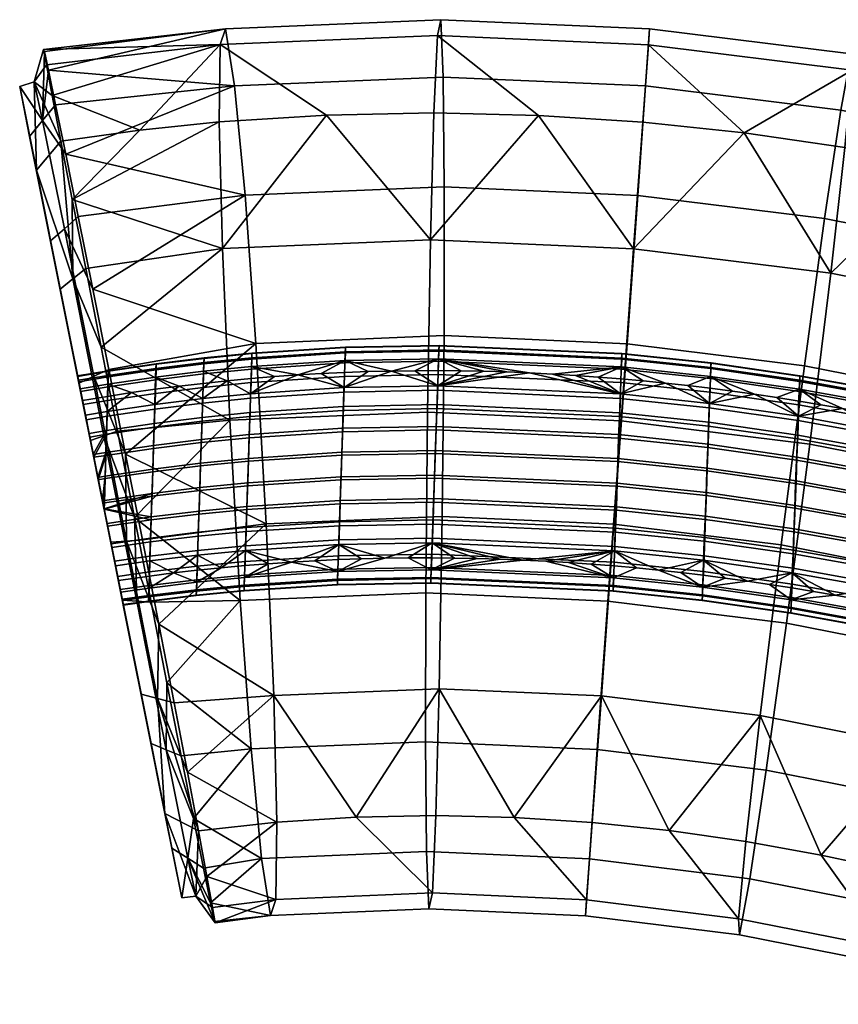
# Model space of a CAD drawing. Extents: x -475 to 520, y -69 to 100.
# Tile 1 of 256: x -475 to -448, y 13 to 46. Entities that reach past the tile are written whole.
import ezdxf

# ---------------------------------------------------------------- set-up
doc = ezdxf.new("R2010")
doc.units = 0
doc.layers.add('SC131', color=18, linetype='CONTINUOUS')

msp = doc.modelspace()

# ---------------------------------------------------------------- meshes
at = {"layer": 'SC131'}
mesh = msp.add_polyface(dxfattribs=at)
corners = [(-467.506, 33.523, 12.095), (-466.707, 34.094, 12.592), (-467.489, 34.03, 12.627), (-465.924, 34.149, 12.559), (-464.375, 33.728, 11.968), (-464.358, 34.233, 12.499), (-465.141, 34.195, 12.528), (-462.79, 34.281, 12.447), (-463.574, 34.261, 12.472), (-468.292, 33.954, 12.665), (-461.24, 33.79, 11.875), (-461.223, 34.294, 12.405), (-462.007, 34.292, 12.425), (-460.457, 34.288, 12.387), (-458.926, 34.251, 12.358), (-459.692, 34.274, 12.371), (-455.121, 33.516, 11.794), (-457.396, 34.182, 12.337), (-458.161, 34.221, 12.346), (-455.867, 34.081, 12.325), (-456.631, 34.136, 12.33), (-455.103, 34.019, 12.323), (-454.356, 33.951, 12.323), (-461.029, 35.469, 29.248), (-467.332, 35.205, 29.476), (-466.982, 29.162, 29.992), (-461.088, 29.409, 29.779), (-461.019, 40.454, 26.653), (-467.694, 40.175, 26.894), (-461.053, 44.133, 22.405), (-468.042, 43.841, 22.657), (-461.135, 46.053, 16.633), (-468.346, 45.752, 16.893), (-461.249, 45.523, 10.574), (-468.527, 45.219, 10.836), (-454.9, 35.196, 29.169), (-455.337, 29.153, 29.705), (-454.541, 40.165, 26.57), (-454.278, 43.832, 22.318), (-454.142, 45.742, 16.543), (-454.184, 45.208, 10.483), (-454.374, 42.616, 5.499), (-457.863, 42.844, 5.523), (-461.367, 42.927, 5.589), (-464.962, 42.858, 5.698), (-468.558, 42.627, 5.848), (-461.58, 32.907, -0.01), (-468.204, 32.631, 0.229), (-468.453, 38.388, 2.161), (-461.481, 38.679, 1.91), (-461.639, 26.847, 0.521), (-467.855, 26.588, 0.745), (-455.101, 32.618, -0.093), (-454.683, 38.377, 1.822), (-455.538, 26.575, 0.443), (-464.962, 42.858, 5.698), (-461.367, 42.927, 5.589), (-457.863, 42.844, 5.523), (-454.374, 42.616, 5.499), (-468.558, 42.627, 5.848)]
mesh.append_faces([[corners[k] for k in face] for face in [(0, 1, 2, 2), (0, 3, 1, 1), (4, 5, 6, 6), (4, 7, 8, 8), (4, 8, 5, 5), (4, 6, 3, 3), (0, 2, 9, 9), (10, 11, 12, 12), (10, 13, 11, 11), (10, 14, 15, 15), (16, 17, 18, 18), (10, 18, 14, 14), (10, 15, 13, 13), (16, 19, 20, 20), (16, 21, 19, 19), (16, 22, 21, 21), (16, 20, 17, 17), (10, 12, 7, 7), (10, 7, 4, 4), (0, 4, 3, 3), (10, 16, 18, 18), (23, 24, 25, 26), (27, 28, 24, 23), (29, 30, 28, 27), (31, 32, 30, 29), (33, 34, 32, 31), (35, 23, 26, 36), (37, 27, 23, 35), (38, 29, 27, 37), (39, 31, 29, 38), (40, 33, 31, 39), (33, 40, 41, 42), (34, 33, 43, 44), (44, 45, 34, 34), (42, 43, 33, 33), (46, 47, 48, 49), (50, 51, 47, 46), (52, 46, 49, 53), (54, 50, 46, 52), (49, 55, 56, 56), (53, 57, 58, 58), (49, 56, 57, 57), (48, 59, 55, 55), (48, 55, 49, 49), (53, 49, 57, 57)]])
mesh = msp.add_polyface(dxfattribs=at)
corners = [(-468.042, 43.841, 22.657), (-474.038, 43.202, 22.787), (-473.699, 41.544, 25.195), (-473.277, 39.454, 27.224), (-467.694, 40.175, 26.894), (-468.346, 45.752, 16.893), (-474.415, 44.99, 17.213), (-474.279, 44.365, 20.089), (-474.438, 45.051, 14.248), (-472.789, 37.022, 28.784), (-468.527, 45.219, 10.836), (-474.153, 43.51, 8.609), (-474.348, 44.545, 11.328), (-467.332, 35.205, 29.476), (-471.212, 42.351, 5.985), (-473.86, 41.984, 6.142), (-468.558, 42.627, 5.848), (-473.481, 40.029, 4.027), (-473.86, 41.984, 6.142), (-471.212, 42.351, 5.985), (-468.558, 42.627, 5.848), (-468.453, 38.388, 2.161), (-473.03, 37.713, 2.332), (-472.516, 35.08, 1.111), (-473.112, 33.158, 18.091), (-474.208, 38.643, 26.436), (-474.907, 42.142, 22.297), (-473.264, 33.921, 16.748), (-473.199, 33.595, 17.476), (-473.3, 34.101, 15.942), (-475.241, 43.814, 17.093), (-473.303, 34.117, 15.107), (-473.274, 33.97, 14.299), (-474.681, 41.014, 6.754), (-473.458, 37.372, 2.764), (-473.885, 37.03, 3.196), (-474.681, 41.014, 6.754), (-473.86, 41.984, 6.142), (-473.481, 40.029, 4.027), (-473.03, 37.713, 2.332), (-473.86, 41.984, 6.142), (-474.681, 41.014, 6.754), (-474.753, 43.973, 11.463), (-475.241, 43.814, 17.093), (-474.153, 43.51, 8.609), (-474.472, 42.672, 22.542), (-474.907, 42.142, 22.297), (-473.742, 39.049, 26.83), (-473.277, 39.454, 27.224), (-473.699, 41.544, 25.195), (-474.208, 38.643, 26.436), (-474.415, 44.99, 17.213), (-474.438, 45.051, 14.248), (-474.348, 44.545, 11.328), (-474.038, 43.202, 22.787), (-474.279, 44.365, 20.089), (-472.789, 37.022, 28.784)]
mesh.append_faces([[corners[k] for k in face] for face in [(0, 1, 2, 2), (2, 3, 4, 4), (5, 6, 7, 7), (7, 1, 0, 0), (8, 6, 5, 5), (4, 3, 9, 9), (4, 0, 2, 2), (5, 10, 8, 8), (0, 5, 7, 7), (11, 12, 10, 10), (12, 8, 10, 10), (13, 4, 9, 9), (14, 15, 11, 11), (10, 14, 11, 11), (10, 16, 14, 14), (17, 18, 19, 19), (17, 19, 20, 20), (17, 20, 21, 21), (22, 17, 21, 21), (23, 22, 21, 21), (24, 25, 26, 26), (27, 28, 26, 26), (29, 27, 30, 30), (26, 30, 27, 27), (31, 29, 30, 30), (32, 31, 30, 30), (32, 30, 33, 33), (34, 35, 36, 36), (34, 36, 37, 37), (34, 37, 38, 38), (38, 39, 34, 34), (40, 41, 42, 42), (43, 42, 41, 41), (42, 44, 40, 40), (45, 43, 46, 46), (45, 47, 48, 49), (45, 46, 50, 47), (42, 43, 45, 45), (42, 45, 51, 52), (42, 53, 44, 44), (52, 53, 42, 42), (45, 54, 55, 55), (49, 54, 45, 45), (55, 51, 45, 45), (48, 47, 56, 56)]])
mesh = msp.add_polyface(dxfattribs=at)
corners = [(-455.121, 33.516, 11.794), (-453.609, 33.876, 12.324), (-454.356, 33.951, 12.323), (-452.134, 33.198, 11.806), (-452.116, 33.703, 12.335), (-452.862, 33.793, 12.328), (-450.627, 33.501, 12.354), (-451.371, 33.606, 12.343), (-449.159, 32.766, 11.853), (-449.883, 33.39, 12.367), (-448.412, 33.151, 12.399), (-449.14, 33.273, 12.382), (-446.254, 32.238, 11.935), (-446.959, 32.887, 12.44), (-447.685, 33.022, 12.418), (-445.51, 32.599, 12.49), (-446.234, 32.746, 12.464), (-444.807, 31.936, 11.989), (-444.786, 32.445, 12.518), (-443.364, 31.61, 12.053), (-443.343, 32.121, 12.582), (-444.064, 32.286, 12.549), (-442.637, 31.953, 12.617), (-441.953, 31.268, 12.124), (-448.96, 34.458, 29.236), (-454.9, 35.196, 29.169), (-455.337, 29.153, 29.705), (-449.742, 28.458, 29.768), (-448.281, 39.388, 26.64), (-454.541, 40.165, 26.57), (-447.738, 43.02, 22.391), (-454.278, 43.832, 22.318), (-447.394, 44.905, 16.619), (-454.142, 45.742, 16.543), (-447.357, 44.361, 10.559), (-454.184, 45.208, 10.483), (-443.224, 33.327, 29.445), (-444.311, 27.387, 29.966), (-442.253, 38.2, 26.859), (-441.453, 41.781, 22.62), (-440.91, 43.626, 16.855), (-440.788, 43.066, 10.798), (-447.602, 41.775, 5.575), (-450.975, 42.259, 5.516), (-454.374, 42.616, 5.499), (-444.32, 41.185, 5.673), (-448.781, 31.834, -0.022), (-455.101, 32.618, -0.093), (-454.683, 38.377, 1.822), (-448.079, 37.557, 1.896), (-449.563, 25.833, 0.51), (-455.538, 26.575, 0.443), (-442.637, 30.622, 0.202), (-441.687, 36.296, 2.129), (-443.724, 24.681, 0.722), (-450.975, 42.259, 5.516), (-447.602, 41.775, 5.575), (-444.32, 41.185, 5.673), (-454.374, 42.616, 5.499)]
mesh.append_faces([[corners[k] for k in face] for face in [(0, 1, 2, 2), (3, 4, 5, 5), (3, 5, 1, 1), (3, 6, 7, 7), (8, 9, 6, 6), (8, 10, 11, 11), (12, 13, 14, 14), (8, 14, 10, 10), (8, 11, 9, 9), (12, 15, 16, 16), (17, 18, 15, 15), (19, 20, 21, 21), (19, 22, 20, 20), (17, 21, 18, 18), (12, 16, 13, 13), (3, 7, 4, 4), (3, 1, 0, 0), (8, 6, 3, 3), (17, 15, 12, 12), (23, 22, 19, 19), (17, 19, 21, 21), (8, 12, 14, 14), (24, 25, 26, 27), (28, 29, 25, 24), (30, 31, 29, 28), (32, 33, 31, 30), (34, 35, 33, 32), (36, 24, 27, 37), (38, 28, 24, 36), (39, 30, 28, 38), (40, 32, 30, 39), (41, 34, 32, 40), (34, 42, 43, 43), (35, 43, 44, 44), (34, 41, 45, 42), (43, 35, 34, 34), (46, 47, 48, 49), (50, 51, 47, 46), (52, 46, 49, 53), (54, 50, 46, 52), (49, 55, 56, 56), (49, 56, 57, 57), (48, 58, 55, 55), (53, 49, 57, 57), (48, 55, 49, 49)]])
mesh = msp.add_polyface(dxfattribs=at)
corners = [(-473.139, 33.293, 12.94), (-473.04, 32.802, 12.4), (-472.314, 32.923, 12.354), (-472.3, 33.433, 12.887), (-471.5, 33.557, 12.838), (-470.714, 33.162, 12.26), (-469.897, 33.775, 12.747), (-470.699, 33.671, 12.792), (-469.111, 33.362, 12.173), (-468.292, 33.954, 12.665), (-469.095, 33.869, 12.705), (-472.918, 32.191, 11.941), (-472.332, 32.289, 11.904), (-467.506, 33.523, 12.095), (-472.777, 31.483, 11.604), (-472.354, 31.553, 11.577), (-472.623, 30.714, 11.418), (-472.467, 29.93, 11.399), (-472.379, 30.754, 11.403), (-471.694, 31.5, 30.309), (-467.332, 35.205, 29.476), (-472.255, 34.337, 29.827), (-466.982, 29.162, 29.992), (-472.789, 37.022, 28.784), (-471.4, 29.379, 0.341), (-471.965, 32.264, 0.437), (-468.204, 32.631, 0.229), (-472.516, 35.08, 1.111), (-468.453, 38.388, 2.161), (-473.254, 33.871, 28.864), (-472.758, 31.39, 19.235), (-472.608, 30.639, 19.375), (-472.894, 32.069, 18.958), (-474.208, 38.643, 26.436), (-473.112, 33.158, 18.091), (-473.01, 32.651, 18.577), (-474.907, 42.142, 22.297), (-473.199, 33.595, 17.476), (-472.918, 32.191, 11.941), (-473.885, 37.03, 3.196), (-472.777, 31.483, 11.604), (-472.87, 31.949, 1.427), (-472.467, 29.93, 11.399), (-472.623, 30.714, 11.418), (-473.04, 32.802, 12.4), (-474.681, 41.014, 6.754), (-473.217, 33.684, 13.566), (-473.274, 33.97, 14.299), (-473.139, 33.293, 12.94), (-472.418, 32.107, 0.932), (-473.458, 37.372, 2.764), (-472.516, 35.08, 1.111), (-471.965, 32.264, 0.437), (-473.885, 37.03, 3.196), (-472.87, 31.949, 1.427), (-471.4, 29.379, 0.341), (-473.03, 37.713, 2.332), (-472.755, 34.104, 29.345), (-473.254, 33.871, 28.864), (-472.19, 28.547, 29.226), (-471.66, 28.586, 29.721), (-473.742, 39.049, 26.83), (-472.255, 34.337, 29.827), (-472.789, 37.022, 28.784), (-474.208, 38.643, 26.436), (-471.694, 31.5, 30.309)]
mesh.append_faces([[corners[k] for k in face] for face in [(0, 1, 2, 3), (2, 4, 3, 3), (5, 6, 7, 7), (8, 9, 10, 10), (8, 10, 6, 6), (5, 7, 4, 4), (1, 11, 12, 2), (5, 4, 2, 2), (13, 9, 8, 8), (5, 8, 6, 6), (12, 11, 14, 14), (15, 12, 14, 14), (16, 15, 14, 14), (16, 17, 18, 18), (16, 18, 15, 15), (19, 20, 21, 21), (22, 20, 19, 19), (20, 23, 21, 21), (24, 25, 26, 26), (27, 26, 25, 25), (28, 26, 27, 27), (29, 30, 31, 31), (29, 32, 30, 30), (33, 34, 35, 35), (36, 37, 34, 34), (35, 32, 33, 33), (29, 33, 32, 32), (38, 39, 40, 40), (39, 41, 40, 40), (41, 42, 43, 43), (40, 41, 43, 43), (39, 38, 44, 44), (45, 46, 47, 47), (44, 45, 39, 39), (46, 45, 48, 48), (48, 45, 44, 44), (49, 50, 51, 52), (53, 50, 49, 54), (49, 52, 55, 55), (50, 56, 51, 51), (57, 58, 59, 60), (61, 57, 62, 63), (58, 57, 61, 64), (65, 57, 60, 60), (65, 62, 57, 57)]])
mesh = msp.add_polyface(dxfattribs=at)
corners = [(-464.403, 32.963, 18.518), (-464.427, 32.248, 18.81), (-467.555, 32.047, 18.941), (-467.531, 32.759, 18.65), (-464.382, 33.574, 18.12), (-467.51, 33.368, 18.254), (-464.363, 34.102, 17.618), (-467.493, 33.897, 17.754), (-464.348, 34.554, 16.99), (-467.478, 34.349, 17.128), (-464.336, 34.886, 16.255), (-467.467, 34.683, 16.394), (-464.33, 35.067, 15.451), (-467.461, 34.865, 15.588), (-464.329, 35.079, 14.626), (-467.461, 34.879, 14.761), (-464.334, 34.927, 13.832), (-467.466, 34.726, 13.964), (-464.344, 34.633, 13.113), (-467.476, 34.431, 13.242), (-461.406, 29.155, 18.346), (-461.428, 28.525, 17.895), (-464.557, 28.466, 17.991), (-464.535, 29.097, 18.443), (-461.381, 29.89, 18.678), (-464.51, 29.833, 18.774), (-461.352, 30.694, 18.858), (-464.483, 30.636, 18.953), (-461.324, 31.518, 18.869), (-464.455, 31.458, 18.963), (-461.296, 32.309, 18.715), (-461.271, 33.025, 18.422), (-461.249, 33.637, 18.023), (-461.23, 34.166, 17.52), (-461.214, 34.617, 16.89), (-461.202, 34.949, 16.155), (-461.195, 35.128, 15.351), (-461.194, 35.14, 14.527), (-461.199, 34.987, 13.735), (-461.209, 34.693, 13.017), (-465.355, 27.925, 17.491), (-466.136, 27.88, 17.523), (-464.574, 27.962, 17.461), (-463.01, 28.009, 17.408), (-463.792, 27.989, 17.433), (-461.445, 28.021, 17.365), (-462.228, 28.019, 17.385), (-459.916, 28.001, 17.332), (-460.681, 28.015, 17.347), (-459.152, 27.979, 17.319), (-458.388, 27.949, 17.308), (-455.317, 28.256, 17.818), (-465.924, 34.149, 12.559), (-465.141, 34.195, 12.528), (-464.358, 34.233, 12.499), (-463.574, 34.261, 12.472), (-462.79, 34.281, 12.447), (-458.926, 34.251, 12.358), (-459.692, 34.274, 12.371), (-462.007, 34.292, 12.425), (-461.223, 34.294, 12.405), (-460.457, 34.288, 12.387), (-464.396, 33.098, 11.517), (-464.375, 33.728, 11.968), (-467.506, 33.523, 12.095), (-467.526, 32.892, 11.644), (-464.421, 32.362, 11.185), (-467.551, 32.156, 11.314), (-464.448, 31.558, 11.007), (-467.577, 31.353, 11.137), (-461.262, 33.161, 11.423), (-461.24, 33.79, 11.875), (-461.288, 32.425, 11.091), (-461.316, 31.622, 10.912), (-461.345, 30.798, 10.901), (-464.477, 30.736, 10.996), (-461.372, 30.007, 11.054), (-464.504, 29.946, 11.149), (-461.398, 29.291, 11.348), (-464.529, 29.232, 11.442), (-461.419, 28.679, 11.747), (-464.55, 28.621, 11.84), (-461.438, 28.15, 12.25), (-464.568, 28.092, 12.342), (-461.454, 27.699, 12.879), (-464.584, 27.641, 12.97), (-461.466, 27.367, 13.614), (-464.595, 27.308, 13.704), (-461.473, 27.187, 14.418), (-464.602, 27.127, 14.509), (-461.474, 27.176, 15.242), (-464.602, 27.115, 15.334), (-461.469, 27.329, 16.035), (-464.597, 27.268, 16.128), (-461.459, 27.623, 16.752), (-464.587, 27.562, 16.847)]
mesh.append_faces([[corners[k] for k in face] for face in [(0, 1, 2, 3), (4, 0, 3, 5), (6, 4, 5, 7), (8, 6, 7, 9), (10, 8, 9, 11), (12, 10, 11, 13), (14, 12, 13, 15), (16, 14, 15, 17), (18, 16, 17, 19), (20, 21, 22, 23), (24, 20, 23, 25), (26, 24, 25, 27), (28, 26, 27, 29), (30, 28, 29, 1), (31, 30, 1, 0), (32, 31, 0, 4), (33, 32, 4, 6), (34, 33, 6, 8), (35, 34, 8, 10), (36, 35, 10, 12), (37, 36, 12, 14), (38, 37, 14, 16), (39, 38, 16, 18), (22, 40, 41, 41), (22, 42, 40, 40), (22, 43, 44, 44), (21, 45, 46, 46), (21, 46, 43, 43), (22, 44, 42, 42), (21, 47, 48, 48), (21, 49, 47, 47), (21, 50, 49, 49), (21, 48, 45, 45), (51, 50, 21, 21), (22, 21, 43, 43), (18, 52, 53, 53), (18, 54, 55, 55), (54, 18, 53, 53), (55, 56, 18, 18), (18, 19, 52, 52), (57, 39, 58, 58), (59, 39, 56, 56), (60, 39, 59, 59), (58, 39, 61, 61), (60, 61, 39, 39), (18, 56, 39, 39), (62, 63, 64, 65), (66, 62, 65, 67), (68, 66, 67, 69), (70, 71, 63, 62), (72, 70, 62, 66), (73, 72, 66, 68), (74, 73, 68, 75), (76, 74, 75, 77), (78, 76, 77, 79), (80, 78, 79, 81), (82, 80, 81, 83), (84, 82, 83, 85), (86, 84, 85, 87), (88, 86, 87, 89), (90, 88, 89, 91), (92, 90, 91, 93), (94, 92, 93, 95)]])
mesh = msp.add_polyface(dxfattribs=at)
corners = [(-455.294, 28.885, 18.269), (-455.317, 28.256, 17.818), (-461.428, 28.525, 17.895), (-461.406, 29.155, 18.346), (-455.268, 29.62, 18.6), (-461.381, 29.89, 18.678), (-455.239, 30.423, 18.779), (-461.352, 30.694, 18.858), (-455.209, 31.246, 18.79), (-461.324, 31.518, 18.869), (-455.181, 32.037, 18.637), (-461.296, 32.309, 18.715), (-455.154, 32.753, 18.343), (-461.271, 33.025, 18.422), (-455.132, 33.365, 17.944), (-461.249, 33.637, 18.023), (-455.112, 33.894, 17.44), (-461.23, 34.166, 17.52), (-455.095, 34.345, 16.81), (-461.214, 34.617, 16.89), (-455.083, 34.677, 16.074), (-461.202, 34.949, 16.155), (-455.075, 34.856, 15.27), (-461.195, 35.128, 15.351), (-455.074, 34.867, 14.445), (-461.194, 35.14, 14.527), (-455.079, 34.713, 13.652), (-461.199, 34.987, 13.735), (-455.089, 34.419, 12.935), (-461.209, 34.693, 13.017), (-452.312, 28.576, 18.287), (-452.334, 27.946, 17.837), (-452.285, 29.31, 18.617), (-452.255, 30.112, 18.795), (-452.225, 30.934, 18.805), (-452.196, 31.723, 18.652), (-452.169, 32.438, 18.359), (-452.147, 33.049, 17.961), (-457.624, 27.911, 17.3), (-458.388, 27.949, 17.308), (-456.097, 27.813, 17.29), (-456.86, 27.866, 17.294), (-454.588, 27.685, 17.29), (-455.335, 27.752, 17.289), (-453.842, 27.61, 17.294), (-458.161, 34.221, 12.346), (-457.396, 34.182, 12.337), (-458.926, 34.251, 12.358), (-456.631, 34.136, 12.33), (-455.867, 34.081, 12.325), (-455.103, 34.019, 12.323), (-454.356, 33.951, 12.323), (-453.609, 33.876, 12.324), (-455.143, 32.886, 11.343), (-455.121, 33.516, 11.794), (-461.24, 33.79, 11.875), (-461.262, 33.161, 11.423), (-455.17, 32.151, 11.012), (-461.288, 32.425, 11.091), (-455.199, 31.348, 10.833), (-461.316, 31.622, 10.912), (-455.229, 30.525, 10.822), (-461.345, 30.798, 10.901), (-455.257, 29.734, 10.976), (-461.372, 30.007, 11.054), (-455.284, 29.018, 11.269), (-461.398, 29.291, 11.348), (-455.306, 28.406, 11.668), (-461.419, 28.679, 11.747), (-455.326, 27.877, 12.172), (-461.438, 28.15, 12.25), (-455.343, 27.426, 12.802), (-461.454, 27.699, 12.879), (-455.355, 27.094, 13.538), (-461.466, 27.367, 13.614), (-455.363, 26.915, 14.343), (-461.473, 27.187, 14.418), (-455.364, 26.904, 15.167), (-461.474, 27.176, 15.242), (-455.359, 27.058, 15.96), (-461.469, 27.329, 16.035), (-455.349, 27.352, 16.677), (-461.459, 27.623, 16.752), (-452.157, 32.568, 11.356), (-452.134, 33.198, 11.806), (-452.184, 31.833, 11.026), (-452.213, 31.031, 10.848), (-452.244, 30.21, 10.838), (-452.273, 29.42, 10.991), (-452.299, 28.706, 11.284), (-452.322, 28.095, 11.682), (-452.342, 27.566, 12.185), (-452.36, 27.114, 12.814), (-452.373, 26.782, 13.55), (-452.381, 26.602, 14.356), (-452.382, 26.591, 15.183), (-452.377, 26.745, 15.977), (-452.367, 27.04, 16.695)]
mesh.append_faces([[corners[k] for k in face] for face in [(0, 1, 2, 3), (4, 0, 3, 5), (6, 4, 5, 7), (8, 6, 7, 9), (10, 8, 9, 11), (12, 10, 11, 13), (14, 12, 13, 15), (16, 14, 15, 17), (18, 16, 17, 19), (20, 18, 19, 21), (22, 20, 21, 23), (24, 22, 23, 25), (26, 24, 25, 27), (28, 26, 27, 29), (30, 31, 1, 0), (32, 30, 0, 4), (33, 32, 4, 6), (34, 33, 6, 8), (35, 34, 8, 10), (36, 35, 10, 12), (37, 36, 12, 14), (1, 38, 39, 39), (1, 40, 41, 41), (1, 41, 38, 38), (1, 42, 43, 43), (1, 44, 42, 42), (1, 43, 40, 40), (1, 31, 44, 44), (29, 45, 46, 28), (29, 47, 45, 45), (28, 48, 49, 49), (28, 50, 51, 51), (50, 28, 49, 49), (48, 28, 46, 46), (52, 28, 51, 51), (53, 54, 55, 56), (57, 53, 56, 58), (59, 57, 58, 60), (61, 59, 60, 62), (63, 61, 62, 64), (65, 63, 64, 66), (67, 65, 66, 68), (69, 67, 68, 70), (71, 69, 70, 72), (73, 71, 72, 74), (75, 73, 74, 76), (77, 75, 76, 78), (79, 77, 78, 80), (81, 79, 80, 82), (83, 84, 54, 53), (85, 83, 53, 57), (86, 85, 57, 59), (87, 86, 59, 61), (88, 87, 61, 63), (89, 88, 63, 65), (90, 89, 65, 67), (91, 90, 67, 69), (92, 91, 69, 71), (93, 92, 71, 73), (94, 93, 73, 75), (95, 94, 75, 77), (96, 95, 77, 79), (97, 96, 79, 81)]])
mesh = msp.add_polyface(dxfattribs=at)
corners = [(-470.758, 31.691, 19.111), (-470.784, 30.908, 19.263), (-472.38, 30.676, 19.36), (-472.354, 31.456, 19.209), (-470.735, 32.399, 18.822), (-472.331, 32.162, 18.921), (-470.715, 33.007, 18.429), (-472.312, 32.768, 18.53), (-470.698, 33.534, 17.932), (-472.296, 33.295, 18.035), (-470.684, 33.987, 17.308), (-472.283, 33.749, 17.412), (-470.675, 34.324, 16.574), (-472.275, 34.087, 16.679), (-470.671, 34.509, 15.767), (-472.271, 34.273, 15.871), (-470.671, 34.524, 14.936), (-472.273, 34.289, 15.037), (-470.677, 34.371, 14.135), (-472.279, 34.136, 14.234), (-470.687, 34.074, 13.41), (-472.288, 33.838, 13.506), (-469.158, 31.888, 19.022), (-469.184, 31.103, 19.174), (-469.134, 32.598, 18.731), (-469.114, 33.207, 18.337), (-469.096, 33.735, 17.838), (-469.082, 34.187, 17.213), (-469.072, 34.522, 16.479), (-469.067, 34.706, 15.673), (-469.067, 34.72, 14.844), (-469.073, 34.568, 14.045), (-469.082, 34.272, 13.322), (-467.555, 32.047, 18.941), (-467.582, 31.26, 19.094), (-467.531, 32.759, 18.65), (-467.51, 33.368, 18.254), (-467.493, 33.897, 17.754), (-467.478, 34.349, 17.128), (-467.467, 34.683, 16.394), (-467.461, 34.865, 15.588), (-467.461, 34.879, 14.761), (-467.466, 34.726, 13.964), (-467.476, 34.431, 13.242), (-464.455, 31.458, 18.963), (-464.483, 30.636, 18.953), (-467.609, 30.44, 19.084), (-464.427, 32.248, 18.81), (-472.758, 31.39, 19.235), (-472.894, 32.069, 18.958), (-472.608, 30.639, 19.375), (-473.01, 32.651, 18.577), (-473.112, 33.158, 18.091), (-473.199, 33.595, 17.476), (-473.264, 33.921, 16.748), (-473.3, 34.101, 15.942), (-473.303, 34.117, 15.107), (-473.274, 33.97, 14.299), (-473.217, 33.684, 13.566), (-471.5, 33.557, 12.838), (-470.699, 33.671, 12.792), (-468.292, 33.954, 12.665), (-467.489, 34.03, 12.627), (-469.897, 33.775, 12.747), (-469.095, 33.869, 12.705), (-473.139, 33.293, 12.94), (-472.3, 33.433, 12.887), (-466.707, 34.094, 12.592), (-465.924, 34.149, 12.559), (-470.734, 32.528, 11.809), (-470.714, 33.162, 12.26), (-472.314, 32.923, 12.354), (-472.332, 32.289, 11.904), (-470.756, 31.792, 11.481), (-472.354, 31.553, 11.577), (-470.782, 30.992, 11.305), (-472.379, 30.754, 11.403), (-469.131, 32.729, 11.723), (-469.111, 33.362, 12.173), (-469.155, 31.993, 11.393), (-469.181, 31.192, 11.217), (-467.526, 32.892, 11.644), (-467.506, 33.523, 12.095), (-467.551, 32.156, 11.314), (-467.577, 31.353, 11.137), (-467.605, 30.533, 11.127), (-469.208, 30.374, 11.207), (-464.477, 30.736, 10.996), (-464.448, 31.558, 11.007)]
mesh.append_faces([[corners[k] for k in face] for face in [(0, 1, 2, 3), (4, 0, 3, 5), (6, 4, 5, 7), (8, 6, 7, 9), (10, 8, 9, 11), (12, 10, 11, 13), (14, 12, 13, 15), (16, 14, 15, 17), (18, 16, 17, 19), (20, 18, 19, 21), (22, 23, 1, 0), (24, 22, 0, 4), (25, 24, 4, 6), (26, 25, 6, 8), (27, 26, 8, 10), (28, 27, 10, 12), (29, 28, 12, 14), (30, 29, 14, 16), (31, 30, 16, 18), (32, 31, 18, 20), (33, 34, 23, 22), (35, 33, 22, 24), (36, 35, 24, 25), (37, 36, 25, 26), (38, 37, 26, 27), (39, 38, 27, 28), (40, 39, 28, 29), (41, 40, 29, 30), (42, 41, 30, 31), (43, 42, 31, 32), (44, 45, 46, 34), (47, 44, 34, 33), (5, 48, 49, 49), (3, 50, 48, 48), (9, 7, 51, 52), (7, 5, 49, 51), (11, 9, 52, 53), (48, 5, 3, 3), (13, 11, 53, 54), (15, 13, 54, 55), (17, 15, 55, 56), (56, 57, 19, 17), (57, 58, 21, 19), (21, 59, 60, 20), (32, 61, 62, 43), (20, 63, 64, 32), (58, 65, 66, 21), (59, 21, 66, 66), (63, 20, 60, 60), (61, 32, 64, 64), (62, 67, 43, 43), (67, 68, 43, 43), (69, 70, 71, 72), (73, 69, 72, 74), (75, 73, 74, 76), (77, 78, 70, 69), (79, 77, 69, 73), (80, 79, 73, 75), (81, 82, 78, 77), (83, 81, 77, 79), (84, 83, 79, 80), (85, 84, 80, 86), (87, 88, 84, 85)]])
mesh = msp.add_polyface(dxfattribs=at)
corners = [(-452.126, 33.578, 17.458), (-452.147, 33.049, 17.961), (-455.132, 33.365, 17.944), (-455.112, 33.894, 17.44), (-452.109, 34.03, 16.828), (-455.095, 34.345, 16.81), (-452.096, 34.362, 16.092), (-455.083, 34.677, 16.074), (-452.088, 34.542, 15.286), (-455.075, 34.856, 15.27), (-452.087, 34.553, 14.46), (-455.074, 34.867, 14.445), (-452.092, 34.398, 13.665), (-455.079, 34.713, 13.652), (-452.102, 34.103, 12.947), (-455.089, 34.419, 12.935), (-449.253, 30.51, 18.856), (-449.283, 29.692, 18.847), (-452.255, 30.112, 18.795), (-452.225, 30.934, 18.805), (-449.223, 31.297, 18.703), (-452.196, 31.723, 18.652), (-449.196, 32.01, 18.411), (-452.169, 32.438, 18.359), (-449.173, 32.62, 18.014), (-449.152, 33.149, 17.513), (-449.134, 33.601, 16.884), (-449.12, 33.934, 16.148), (-449.112, 34.115, 15.34), (-449.11, 34.126, 14.512), (-449.115, 33.971, 13.716), (-449.125, 33.675, 12.996), (-446.351, 29.993, 18.943), (-446.382, 29.176, 18.935), (-446.322, 30.776, 18.79), (-446.294, 31.486, 18.499), (-446.27, 32.094, 18.104), (-446.249, 32.623, 17.604), (-446.23, 33.075, 16.977), (-446.215, 33.41, 16.24), (-446.206, 33.592, 15.432), (-446.203, 33.603, 14.601), (-446.208, 33.448, 13.801), (-446.219, 33.15, 13.079), (-444.877, 30.479, 18.847), (-444.907, 29.697, 19), (-444.849, 31.187, 18.557), (-444.825, 31.795, 18.163), (-444.803, 32.322, 17.664), (-444.784, 32.775, 17.037), (-444.768, 33.11, 16.301), (-444.758, 33.293, 15.492), (-444.755, 33.305, 14.659), (-444.76, 33.149, 13.858), (-444.771, 32.85, 13.134), (-450.627, 33.501, 12.354), (-449.883, 33.39, 12.367), (-445.51, 32.599, 12.49), (-444.786, 32.445, 12.518), (-447.685, 33.022, 12.418), (-446.959, 32.887, 12.44), (-453.609, 33.876, 12.324), (-452.862, 33.793, 12.328), (-452.116, 33.703, 12.335), (-451.371, 33.606, 12.343), (-449.14, 33.273, 12.382), (-448.412, 33.151, 12.399), (-446.234, 32.746, 12.464), (-444.064, 32.286, 12.549), (-449.182, 32.135, 11.404), (-449.159, 32.766, 11.853), (-452.134, 33.198, 11.806), (-452.157, 32.568, 11.356), (-449.21, 31.401, 11.075), (-452.184, 31.833, 11.026), (-449.24, 30.6, 10.899), (-452.213, 31.031, 10.848), (-449.27, 29.781, 10.889), (-452.244, 30.21, 10.838), (-446.278, 31.605, 11.487), (-446.254, 32.238, 11.935), (-446.307, 30.871, 11.16), (-446.337, 30.071, 10.985), (-446.368, 29.255, 10.977), (-444.832, 31.303, 11.541), (-444.807, 31.936, 11.989), (-444.861, 30.568, 11.216), (-444.892, 29.77, 11.042)]
mesh.append_faces([[corners[k] for k in face] for face in [(0, 1, 2, 3), (4, 0, 3, 5), (6, 4, 5, 7), (8, 6, 7, 9), (10, 8, 9, 11), (12, 10, 11, 13), (14, 12, 13, 15), (16, 17, 18, 19), (20, 16, 19, 21), (22, 20, 21, 23), (24, 22, 23, 1), (25, 24, 1, 0), (26, 25, 0, 4), (27, 26, 4, 6), (28, 27, 6, 8), (29, 28, 8, 10), (30, 29, 10, 12), (31, 30, 12, 14), (32, 33, 17, 16), (34, 32, 16, 20), (35, 34, 20, 22), (36, 35, 22, 24), (37, 36, 24, 25), (38, 37, 25, 26), (39, 38, 26, 27), (40, 39, 27, 28), (41, 40, 28, 29), (42, 41, 29, 30), (43, 42, 30, 31), (44, 45, 32, 34), (46, 44, 34, 35), (47, 46, 35, 36), (48, 47, 36, 37), (49, 48, 37, 38), (50, 49, 38, 39), (51, 50, 39, 40), (52, 51, 40, 41), (53, 52, 41, 42), (54, 53, 42, 43), (14, 55, 56, 31), (43, 57, 58, 54), (31, 59, 60, 43), (15, 61, 62, 14), (14, 62, 63, 63), (14, 64, 55, 55), (31, 56, 65, 65), (64, 14, 63, 63), (31, 66, 59, 59), (43, 67, 57, 57), (54, 58, 68, 68), (67, 43, 60, 60), (66, 31, 65, 65), (69, 70, 71, 72), (73, 69, 72, 74), (75, 73, 74, 76), (77, 75, 76, 78), (79, 80, 70, 69), (81, 79, 69, 73), (82, 81, 73, 75), (83, 82, 75, 77), (84, 85, 80, 79), (86, 84, 79, 81), (87, 86, 81, 82)]])
mesh = msp.add_polyface(dxfattribs=at)
corners = [(-472.404, 29.94, 11.395), (-472.379, 30.754, 11.403), (-472.467, 29.93, 11.399), (-472.413, 29.663, 11.43), (-470.808, 30.176, 11.297), (-470.834, 29.393, 11.448), (-472.316, 29.178, 11.539), (-472.18, 28.496, 11.817), (-470.857, 28.684, 11.738), (-472.063, 27.91, 12.2), (-471.961, 27.4, 12.688), (-470.894, 27.55, 12.627), (-470.877, 28.077, 12.13), (-471.874, 26.962, 13.306), (-471.808, 26.635, 14.035), (-470.917, 26.76, 13.985), (-470.908, 27.097, 13.252), (-471.772, 26.455, 14.841), (-470.922, 26.575, 14.792), (-470.921, 26.56, 15.623), (-471.77, 26.44, 15.673), (-471.799, 26.588, 16.477), (-470.915, 26.713, 16.425), (-470.893, 27.413, 17.768), (-470.905, 27.01, 17.15), (-471.856, 26.875, 17.208), (-471.935, 27.266, 17.832), (-470.095, 27.515, 17.721), (-469.31, 27.205, 17.059), (-468.497, 27.69, 17.634), (-467.697, 27.763, 17.594), (-467.71, 27.362, 16.978), (-469.297, 27.607, 17.676), (-471.694, 31.5, 30.309), (-471.13, 28.626, 30.215), (-466.982, 29.162, 29.992), (-470.58, 25.804, 29.543), (-471.4, 29.379, 0.341), (-467.855, 26.588, 0.745), (-470.842, 26.532, 0.823), (-470.312, 23.831, 1.87), (-468.204, 32.631, 0.229), (-472.412, 29.656, 19.324), (-472.19, 28.547, 29.226), (-472.452, 29.855, 19.355), (-472.608, 30.639, 19.375), (-472.298, 29.083, 19.169), (-472.155, 28.372, 18.831), (-472.033, 27.759, 18.372), (-471.173, 23.457, 27.457), (-470.843, 21.806, 4.223), (-471.961, 27.4, 12.688), (-472.063, 27.91, 12.2), (-471.802, 26.605, 1.786), (-472.316, 29.178, 11.539), (-472.413, 29.663, 11.43), (-472.18, 28.496, 11.817), (-472.467, 29.93, 11.399), (-473.254, 33.871, 28.864), (-472.87, 31.949, 1.427), (-471.322, 26.568, 1.305), (-471.802, 26.605, 1.786), (-472.87, 31.949, 1.427), (-472.418, 32.107, 0.932), (-471.4, 29.379, 0.341), (-470.842, 26.532, 0.823), (-470.58, 25.804, 29.543), (-471.66, 28.586, 29.721), (-470.622, 23.311, 27.89), (-471.173, 23.457, 27.457), (-472.19, 28.547, 29.226), (-471.13, 28.626, 30.215), (-471.694, 31.5, 30.309)]
mesh.append_faces([[corners[k] for k in face] for face in [(0, 1, 2, 2), (3, 4, 0, 0), (3, 0, 2, 2), (5, 3, 6, 6), (6, 7, 8, 5), (9, 10, 11, 12), (13, 14, 15, 16), (10, 13, 16, 11), (7, 9, 12, 8), (14, 17, 18, 15), (19, 18, 17, 20), (20, 21, 22, 19), (23, 24, 25, 26), (24, 22, 21, 25), (24, 23, 27, 27), (28, 24, 27, 27), (28, 29, 30, 31), (28, 27, 32, 32), (29, 28, 32, 32), (5, 4, 3, 3), (33, 34, 35, 35), (36, 35, 34, 34), (37, 38, 39, 39), (38, 40, 39, 39), (37, 41, 38, 38), (42, 43, 44, 44), (45, 44, 43, 43), (46, 43, 42, 42), (47, 48, 49, 49), (46, 47, 49, 49), (46, 49, 43, 43), (50, 51, 52, 52), (53, 54, 55, 55), (53, 56, 54, 54), (50, 52, 56, 56), (57, 53, 55, 55), (58, 45, 43, 43), (53, 57, 59, 59), (60, 61, 62, 63), (64, 60, 63, 63), (64, 65, 60, 60), (66, 67, 68, 68), (69, 68, 67, 70), (67, 71, 72, 72), (66, 71, 67, 67)]])
mesh = msp.add_polyface(dxfattribs=at)
corners = [(-470.784, 30.908, 19.263), (-470.81, 30.092, 19.254), (-472.406, 29.862, 19.352), (-472.38, 30.676, 19.36), (-469.261, 28.747, 18.659), (-469.281, 28.114, 18.208), (-470.878, 27.922, 18.3), (-470.858, 28.556, 18.75), (-469.237, 29.483, 18.988), (-470.836, 29.292, 19.079), (-469.211, 30.284, 19.165), (-469.184, 31.103, 19.174), (-467.66, 28.902, 18.576), (-467.68, 28.27, 18.125), (-467.636, 29.638, 18.906), (-467.609, 30.44, 19.084), (-467.582, 31.26, 19.094), (-464.535, 29.097, 18.443), (-464.557, 28.466, 17.991), (-464.51, 29.833, 18.774), (-464.483, 30.636, 18.953), (-471.935, 27.266, 17.832), (-472.033, 27.759, 18.372), (-470.893, 27.413, 17.768), (-470.095, 27.515, 17.721), (-468.497, 27.69, 17.634), (-469.297, 27.607, 17.676), (-466.917, 27.826, 17.557), (-467.697, 27.763, 17.594), (-466.136, 27.88, 17.523), (-472.155, 28.372, 18.831), (-472.298, 29.083, 19.169), (-472.412, 29.656, 19.324), (-472.452, 29.855, 19.355), (-472.608, 30.639, 19.375), (-472.354, 31.456, 19.209), (-470.808, 30.176, 11.297), (-470.782, 30.992, 11.305), (-472.379, 30.754, 11.403), (-472.404, 29.94, 11.395), (-469.208, 30.374, 11.207), (-469.181, 31.192, 11.217), (-469.234, 29.588, 11.36), (-470.834, 29.393, 11.448), (-469.258, 28.878, 11.65), (-470.857, 28.684, 11.738), (-469.278, 28.27, 12.044), (-470.877, 28.077, 12.13), (-469.296, 27.742, 12.543), (-470.894, 27.55, 12.627), (-469.31, 27.289, 13.168), (-470.908, 27.097, 13.252), (-469.32, 26.954, 13.902), (-470.917, 26.76, 13.985), (-469.325, 26.77, 14.708), (-470.922, 26.575, 14.792), (-469.325, 26.756, 15.537), (-470.921, 26.56, 15.623), (-469.319, 26.909, 16.336), (-470.915, 26.713, 16.425), (-469.31, 27.205, 17.059), (-470.905, 27.01, 17.15), (-467.631, 29.746, 11.279), (-467.605, 30.533, 11.127), (-467.655, 29.034, 11.571), (-467.676, 28.425, 11.966), (-467.694, 27.897, 12.466), (-467.709, 27.445, 13.093), (-467.72, 27.11, 13.827), (-467.725, 26.928, 14.632), (-467.725, 26.915, 15.46), (-467.72, 27.067, 16.257), (-467.71, 27.362, 16.978), (-464.504, 29.946, 11.149), (-464.477, 30.736, 10.996), (-464.529, 29.232, 11.442), (-464.55, 28.621, 11.84), (-464.568, 28.092, 12.342), (-464.584, 27.641, 12.97), (-464.595, 27.308, 13.704), (-464.602, 27.127, 14.509), (-464.602, 27.115, 15.334), (-464.597, 27.268, 16.128), (-464.587, 27.562, 16.847)]
mesh.append_faces([[corners[k] for k in face] for face in [(0, 1, 2, 3), (4, 5, 6, 7), (8, 4, 7, 9), (10, 8, 9, 1), (11, 10, 1, 0), (12, 13, 5, 4), (14, 12, 4, 8), (15, 14, 8, 10), (16, 15, 10, 11), (17, 18, 13, 12), (19, 17, 12, 14), (20, 19, 14, 15), (21, 22, 6, 23), (6, 24, 23, 23), (5, 25, 26, 26), (13, 27, 28, 28), (13, 28, 25, 25), (5, 26, 24, 24), (13, 29, 27, 27), (22, 30, 7, 6), (5, 24, 6, 6), (18, 29, 13, 13), (5, 13, 25, 25), (9, 7, 30, 31), (32, 9, 31, 31), (3, 33, 34, 34), (33, 2, 32, 32), (1, 32, 2, 2), (1, 9, 32, 32), (33, 3, 2, 2), (34, 35, 3, 3), (36, 37, 38, 39), (40, 41, 37, 36), (42, 40, 36, 43), (44, 42, 43, 45), (46, 44, 45, 47), (48, 46, 47, 49), (50, 48, 49, 51), (52, 50, 51, 53), (54, 52, 53, 55), (56, 54, 55, 57), (58, 56, 57, 59), (60, 58, 59, 61), (62, 63, 40, 42), (64, 62, 42, 44), (65, 64, 44, 46), (66, 65, 46, 48), (67, 66, 48, 50), (68, 67, 50, 52), (69, 68, 52, 54), (70, 69, 54, 56), (71, 70, 56, 58), (72, 71, 58, 60), (73, 74, 63, 62), (75, 73, 62, 64), (76, 75, 64, 65), (77, 76, 65, 66), (78, 77, 66, 67), (79, 78, 67, 68), (80, 79, 68, 69), (81, 80, 69, 70), (82, 81, 70, 71), (83, 82, 71, 72)]])
mesh = msp.add_polyface(dxfattribs=at)
corners = [(-449.341, 28.156, 18.342), (-449.364, 27.525, 17.893), (-452.334, 27.946, 17.837), (-452.312, 28.576, 18.287), (-449.313, 28.891, 18.67), (-452.285, 29.31, 18.617), (-449.283, 29.692, 18.847), (-452.255, 30.112, 18.795), (-446.441, 27.642, 18.433), (-446.466, 27.01, 17.985), (-446.413, 28.377, 18.76), (-446.382, 29.176, 18.935), (-444.998, 27.349, 18.493), (-445.023, 26.716, 18.045), (-444.969, 28.084, 18.819), (-444.938, 28.882, 18.992), (-444.907, 29.697, 19), (-446.351, 29.993, 18.943), (-452.353, 27.441, 17.308), (-453.097, 27.529, 17.3), (-450.866, 27.243, 17.331), (-451.609, 27.346, 17.318), (-453.842, 27.61, 17.294), (-449.383, 27.019, 17.364), (-450.124, 27.134, 17.346), (-448.657, 26.899, 17.383), (-447.208, 26.64, 17.429), (-447.932, 26.773, 17.405), (-445.764, 26.357, 17.484), (-446.486, 26.502, 17.456), (-444.324, 26.05, 17.549), (-445.043, 26.207, 17.516), (-443.584, 26.399, 18.115), (-449.3, 28.994, 11.042), (-449.27, 29.781, 10.889), (-452.244, 30.21, 10.838), (-452.273, 29.42, 10.991), (-449.327, 28.281, 11.334), (-452.299, 28.706, 11.284), (-449.35, 27.672, 11.731), (-452.322, 28.095, 11.682), (-449.371, 27.143, 12.233), (-452.342, 27.566, 12.185), (-449.389, 26.691, 12.861), (-452.36, 27.114, 12.814), (-449.403, 26.357, 13.598), (-452.373, 26.782, 13.55), (-449.411, 26.176, 14.405), (-452.381, 26.602, 14.356), (-449.413, 26.165, 15.233), (-452.382, 26.591, 15.183), (-449.408, 26.32, 16.03), (-452.377, 26.745, 15.977), (-449.398, 26.617, 16.75), (-452.367, 27.04, 16.695), (-446.398, 28.471, 11.13), (-446.368, 29.255, 10.977), (-446.425, 27.761, 11.42), (-446.449, 27.153, 11.815), (-446.471, 26.625, 12.315), (-446.49, 26.173, 12.943), (-446.505, 25.838, 13.679), (-446.514, 25.656, 14.488), (-446.517, 25.644, 15.319), (-446.512, 25.8, 16.118), (-446.501, 26.098, 16.841), (-444.923, 28.955, 11.034), (-444.892, 29.77, 11.042), (-446.337, 30.071, 10.985), (-444.953, 28.173, 11.187), (-444.981, 27.465, 11.477), (-445.005, 26.857, 11.871), (-445.027, 26.33, 12.37), (-445.046, 25.877, 12.997), (-445.062, 25.542, 13.733), (-445.072, 25.359, 14.542), (-445.075, 25.347, 15.375), (-445.07, 25.503, 16.176), (-445.059, 25.802, 16.9), (-443.623, 25.222, 13.796), (-443.607, 25.558, 13.06), (-443.634, 25.038, 14.606), (-443.637, 25.026, 15.44), (-443.633, 25.182, 16.243), (-443.622, 25.482, 16.968)]
mesh.append_faces([[corners[k] for k in face] for face in [(0, 1, 2, 3), (4, 0, 3, 5), (6, 4, 5, 7), (8, 9, 1, 0), (10, 8, 0, 4), (11, 10, 4, 6), (12, 13, 9, 8), (14, 12, 8, 10), (15, 14, 10, 11), (16, 15, 11, 17), (2, 18, 19, 19), (2, 20, 21, 21), (2, 21, 18, 18), (2, 19, 22, 22), (1, 23, 24, 24), (1, 25, 23, 23), (9, 26, 27, 27), (9, 28, 29, 29), (9, 29, 26, 26), (1, 27, 25, 25), (13, 30, 31, 31), (13, 31, 28, 28), (1, 24, 20, 20), (1, 20, 2, 2), (9, 27, 1, 1), (32, 30, 13, 13), (9, 13, 28, 28), (33, 34, 35, 36), (37, 33, 36, 38), (39, 37, 38, 40), (41, 39, 40, 42), (43, 41, 42, 44), (45, 43, 44, 46), (47, 45, 46, 48), (49, 47, 48, 50), (51, 49, 50, 52), (53, 51, 52, 54), (55, 56, 34, 33), (57, 55, 33, 37), (58, 57, 37, 39), (59, 58, 39, 41), (60, 59, 41, 43), (61, 60, 43, 45), (62, 61, 45, 47), (63, 62, 47, 49), (64, 63, 49, 51), (65, 64, 51, 53), (66, 67, 68, 56), (69, 66, 56, 55), (70, 69, 55, 57), (71, 70, 57, 58), (72, 71, 58, 59), (73, 72, 59, 60), (74, 73, 60, 61), (75, 74, 61, 62), (76, 75, 62, 63), (77, 76, 63, 64), (78, 77, 64, 65), (79, 80, 73, 74), (81, 79, 74, 75), (82, 81, 75, 76), (83, 82, 76, 77), (84, 83, 77, 78)]])
mesh = msp.add_polyface(dxfattribs=at)
corners = [(-467.697, 27.763, 17.594), (-466.917, 27.826, 17.557), (-467.71, 27.362, 16.978), (-464.587, 27.562, 16.847), (-463.01, 28.009, 17.408), (-462.228, 28.019, 17.385), (-461.459, 27.623, 16.752), (-458.388, 27.949, 17.308), (-457.624, 27.911, 17.3), (-455.349, 27.352, 16.677), (-466.136, 27.88, 17.523), (-465.355, 27.925, 17.491), (-464.574, 27.962, 17.461), (-463.792, 27.989, 17.433), (-461.445, 28.021, 17.365), (-460.681, 28.015, 17.347), (-459.916, 28.001, 17.332), (-459.152, 27.979, 17.319), (-456.86, 27.866, 17.294), (-456.097, 27.813, 17.29), (-461.088, 29.409, 29.779), (-466.982, 29.162, 29.992), (-466.733, 23.405, 28.059), (-461.187, 23.636, 27.86), (-455.337, 29.153, 29.705), (-455.755, 23.394, 27.79), (-469.626, 20.841, 26.627), (-469.255, 18.878, 24.511), (-466.629, 19.166, 24.372), (-463.97, 19.337, 24.261), (-461.301, 19.388, 24.18), (-458.685, 19.326, 24.131), (-456.064, 19.155, 24.113), (-470.58, 25.804, 29.543), (-461.649, 21.862, 3.117), (-467.493, 21.618, 3.327), (-467.855, 26.588, 0.745), (-461.639, 26.847, 0.521), (-461.615, 18.183, 7.364), (-467.145, 17.952, 7.564), (-461.534, 16.263, 13.136), (-466.84, 16.041, 13.327), (-461.419, 16.793, 19.196), (-466.659, 16.575, 19.385), (-455.897, 21.606, 3.043), (-455.538, 26.575, 0.443), (-456.16, 17.939, 7.294), (-456.296, 16.029, 13.069), (-456.254, 16.563, 19.129), (-469.416, 19.287, 5.471), (-468.849, 16.461, 10.589), (-469.084, 17.623, 7.886), (-468.694, 15.79, 16.43), (-458.685, 19.326, 24.131), (-461.301, 19.388, 24.18), (-463.97, 19.337, 24.261), (-466.629, 19.166, 24.372), (-468.97, 17.347, 22.053), (-468.781, 16.306, 19.343), (-456.064, 19.155, 24.113)]
mesh.append_faces([[corners[k] for k in face] for face in [(0, 1, 2, 2), (3, 4, 5, 6), (6, 7, 8, 9), (2, 1, 10, 10), (10, 11, 3, 3), (12, 3, 11, 11), (4, 3, 13, 13), (12, 13, 3, 3), (3, 2, 10, 10), (6, 5, 14, 14), (6, 14, 15, 15), (6, 16, 17, 17), (7, 6, 17, 17), (16, 6, 15, 15), (9, 18, 19, 19), (18, 9, 8, 8), (20, 21, 22, 23), (24, 20, 23, 25), (26, 27, 28, 28), (22, 28, 29, 29), (23, 30, 31, 31), (25, 31, 32, 32), (23, 29, 30, 30), (26, 28, 22, 22), (22, 29, 23, 23), (25, 23, 31, 31), (33, 22, 21, 21), (34, 35, 36, 37), (38, 39, 35, 34), (40, 41, 39, 38), (42, 43, 41, 40), (44, 34, 37, 45), (46, 38, 34, 44), (47, 40, 38, 46), (48, 42, 40, 47), (39, 49, 35, 35), (50, 51, 39, 39), (50, 39, 41, 41), (52, 41, 43, 43), (42, 48, 53, 54), (43, 42, 55, 56), (57, 58, 43, 43), (43, 56, 57, 57), (54, 55, 42, 42), (59, 53, 48, 48)]])
mesh = msp.add_polyface(dxfattribs=at)
corners = [(-455.349, 27.352, 16.677), (-454.588, 27.685, 17.29), (-453.842, 27.61, 17.294), (-452.367, 27.04, 16.695), (-449.398, 26.617, 16.75), (-447.932, 26.773, 17.405), (-447.208, 26.64, 17.429), (-446.501, 26.098, 16.841), (-450.866, 27.243, 17.331), (-450.124, 27.134, 17.346), (-445.059, 25.802, 16.9), (-445.043, 26.207, 17.516), (-444.324, 26.05, 17.549), (-443.622, 25.482, 16.968), (-442.902, 25.724, 17.623), (-442.2, 25.554, 17.662), (-442.217, 25.146, 17.045), (-446.486, 26.502, 17.456), (-445.764, 26.357, 17.484), (-456.097, 27.813, 17.29), (-455.335, 27.752, 17.289), (-453.097, 27.529, 17.3), (-452.353, 27.441, 17.308), (-451.609, 27.346, 17.318), (-449.383, 27.019, 17.364), (-448.657, 26.899, 17.383), (-443.605, 25.888, 17.585), (-449.742, 28.458, 29.768), (-455.337, 29.153, 29.705), (-455.755, 23.394, 27.79), (-450.444, 22.735, 27.849), (-444.311, 27.387, 29.966), (-445.261, 21.712, 28.038), (-456.064, 19.155, 24.113), (-453.493, 18.885, 24.126), (-450.921, 18.516, 24.171), (-448.399, 18.062, 24.246), (-445.879, 17.521, 24.355), (-443.412, 16.91, 24.493), (-440.219, 20.384, 28.356), (-450.243, 20.903, 3.106), (-455.897, 21.606, 3.043), (-455.538, 26.575, 0.443), (-449.563, 25.833, 0.51), (-450.785, 17.271, 7.355), (-456.16, 17.939, 7.294), (-451.129, 15.387, 13.127), (-456.296, 16.029, 13.069), (-451.166, 15.93, 19.187), (-456.254, 16.563, 19.129), (-444.695, 19.809, 3.308), (-443.724, 24.681, 0.722), (-445.495, 16.228, 7.548), (-446.038, 14.382, 13.313), (-446.16, 14.943, 19.369), (-440.302, 14.859, 7.876), (-439.266, 18.378, 3.651), (-441.035, 13.064, 13.629), (-441.247, 13.648, 19.679), (-448.399, 18.062, 24.246), (-450.921, 18.516, 24.171), (-443.412, 16.91, 24.493), (-445.879, 17.521, 24.355), (-453.493, 18.885, 24.126), (-456.064, 19.155, 24.113)]
mesh.append_faces([[corners[k] for k in face] for face in [(0, 1, 2, 3), (4, 5, 6, 7), (3, 8, 9, 4), (10, 11, 12, 13), (13, 14, 15, 16), (7, 17, 18, 10), (0, 19, 20, 20), (3, 21, 22, 22), (21, 3, 2, 2), (1, 0, 20, 20), (3, 23, 8, 8), (4, 24, 25, 25), (5, 4, 25, 25), (24, 4, 9, 9), (11, 10, 18, 18), (13, 26, 14, 14), (26, 13, 12, 12), (17, 7, 6, 6), (23, 3, 22, 22), (27, 28, 29, 30), (31, 27, 30, 32), (29, 33, 34, 34), (30, 35, 36, 36), (32, 37, 38, 38), (32, 36, 37, 37), (30, 34, 35, 35), (32, 30, 36, 36), (29, 34, 30, 30), (38, 39, 32, 32), (40, 41, 42, 43), (44, 45, 41, 40), (46, 47, 45, 44), (48, 49, 47, 46), (50, 40, 43, 51), (52, 44, 40, 50), (53, 46, 44, 52), (54, 48, 46, 53), (55, 52, 50, 56), (57, 53, 52, 55), (58, 54, 53, 57), (48, 54, 59, 60), (54, 58, 61, 62), (49, 48, 63, 64), (60, 63, 48, 48), (62, 59, 54, 54)]])
mesh = msp.add_polyface(dxfattribs=at)
corners = [(-470.071, 23.166, 28.322), (-469.626, 20.841, 26.627), (-466.733, 23.405, 28.059), (-470.58, 25.804, 29.543), (-470.312, 23.831, 1.87), (-467.493, 21.618, 3.327), (-469.83, 21.385, 3.437), (-467.855, 26.588, 0.745), (-469.416, 19.287, 5.471), (-469.084, 17.623, 7.886), (-467.145, 17.952, 7.564), (-468.694, 15.79, 16.43), (-466.659, 16.575, 19.385), (-468.781, 16.306, 19.343), (-468.849, 16.461, 10.589), (-466.84, 16.041, 13.327), (-468.717, 15.841, 13.471), (-466.629, 19.166, 24.372), (-469.255, 18.878, 24.511), (-468.97, 17.347, 22.053), (-472.033, 27.759, 18.372), (-471.935, 27.266, 17.832), (-470.375, 19.459, 23.897), (-471.173, 23.457, 27.457), (-471.856, 26.875, 17.208), (-469.81, 16.632, 13.587), (-471.799, 26.588, 16.477), (-471.77, 26.44, 15.673), (-471.808, 26.635, 14.035), (-471.772, 26.455, 14.841), (-470.142, 18.296, 8.375), (-470.843, 21.806, 4.223), (-471.961, 27.4, 12.688), (-472.18, 28.496, 11.817), (-471.802, 26.605, 1.786), (-471.874, 26.962, 13.306), (-469.255, 18.878, 24.511), (-470.375, 19.459, 23.897), (-469.338, 16.684, 19.207), (-469.81, 16.632, 13.587), (-468.97, 17.347, 22.053), (-469.613, 17.96, 8.131), (-470.142, 18.296, 8.375), (-470.337, 21.595, 3.83), (-469.416, 19.287, 5.471), (-470.843, 21.806, 4.223), (-468.717, 15.841, 13.471), (-468.694, 15.79, 16.43), (-468.781, 16.306, 19.343), (-469.084, 17.623, 7.886), (-468.849, 16.461, 10.589), (-469.83, 21.385, 3.437), (-471.322, 26.568, 1.305), (-470.842, 26.532, 0.823), (-470.312, 23.831, 1.87), (-471.802, 26.605, 1.786), (-470.622, 23.311, 27.89), (-471.173, 23.457, 27.457), (-470.375, 19.459, 23.897), (-469.255, 18.878, 24.511), (-470.071, 23.166, 28.322), (-470.58, 25.804, 29.543), (-469.626, 20.841, 26.627)]
mesh.append_faces([[corners[k] for k in face] for face in [(0, 1, 2, 2), (2, 3, 0, 0), (4, 5, 6, 6), (4, 7, 5, 5), (8, 6, 5, 5), (9, 8, 10, 10), (11, 12, 13, 13), (14, 15, 16, 16), (16, 15, 11, 11), (17, 18, 19, 19), (20, 21, 22, 22), (23, 20, 22, 22), (24, 22, 21, 21), (25, 22, 26, 26), (22, 24, 26, 26), (27, 25, 26, 26), (28, 25, 29, 29), (27, 29, 25, 25), (30, 25, 28, 28), (31, 30, 32, 32), (33, 34, 31, 31), (28, 35, 30, 30), (30, 35, 32, 32), (36, 37, 38, 38), (39, 38, 37, 37), (38, 40, 36, 36), (41, 39, 42, 42), (41, 43, 44, 44), (41, 42, 45, 43), (38, 39, 41, 41), (38, 41, 46, 47), (38, 48, 40, 40), (47, 48, 38, 38), (41, 49, 50, 50), (44, 43, 51, 51), (44, 49, 41, 41), (50, 46, 41, 41), (43, 52, 53, 54), (55, 52, 43, 45), (51, 43, 54, 54), (56, 57, 58, 58), (56, 58, 59, 59), (56, 60, 61, 61), (56, 59, 62, 62), (62, 60, 56, 56)]])

doc.saveas('drawing.dxf')
